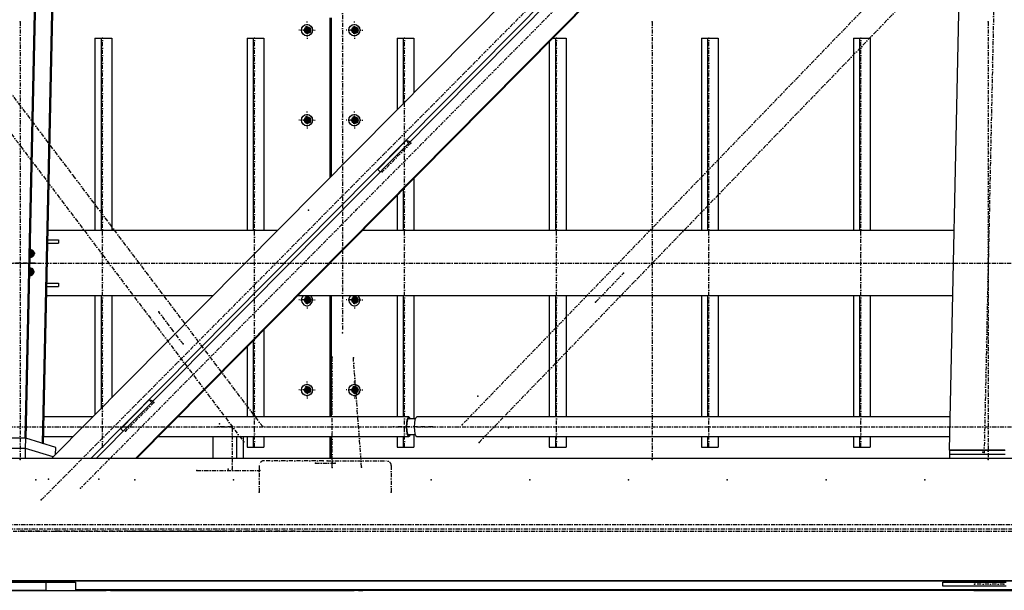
# Model space of a CAD drawing. Header units: millimetres. Extents: x 5305 to 84145, y 9066 to 76599.
# Tile 116 of 158: x 48722 to 51127, y 13103 to 14498. Entities that reach past the tile are written whole.
import ezdxf

# ---------------------------------------------------------------- set-up
doc = ezdxf.new("R2010")
doc.units = ezdxf.units.MM
doc.linetypes.add('STRICHPUNKT2', pattern=[18.5, 10, -4, 0.5, -4])
for name, color, linetype in [('01', 1, 'Continuous'), ('Kante-Höft', 7, 'Continuous'), ('Mitte-Höft', 1, 'Continuous')]:
    doc.layers.add(name, color=color, linetype=linetype)

# ---------------------------------------------------------------- blocks, each defined once
blk = doc.blocks.new('Stahlbau DS')
at = {"layer": 'Kante-Höft'}
for p, q in [((41446.4, -2257.2), (41543.4, 2281.3)), ((39188.9, -2227.3), (39284.7, 2251.4)), ((39191.4, -2228.1), (39287.1, 2250.7)), ((39231.1, -2240.4), (39326.9, 2238.3)), ((39233.6, -2241.2), (39329.3, 2237.5)), ((41479.5, -27.5), (39253.2, -2277.2)), ((41492.3, -111), (39348.7, -2277.2)), ((41492, -125.1), (39362.3, -2277.2)), ((41489.9, -223.8), (39457.9, -2277.2)), ((41489.8, -226.3), (39460.3, -2277.2)), ((39933.1, -1199.7), (39933.1, -1590.1)), ((39934.7, -1588.5), (39934.7, -1199.7)), ((39937, -1586.2), (39937, -1199.7)), ((39876.9, -1229.7), (39874.5, -1220.7)), ((39876.9, -1220.7), (39876.9, -1238.7)), ((39882.5, -1224.6), (39882.5, -1234.9)), ((39882.6, -1234.8), (39882.6, -1224.7)), ((39882.8, -1224.8), (39882.8, -1234.7)), ((39992.7, -1229.7), (39990.3, -1220.7)), ((39992.2, -1233.3), (39992.2, -1226.1)), ((39992.7, -1220.7), (39992.7, -1238.7)), ((39998.3, -1224.6), (39998.3, -1234.9)), ((39998.6, -1224.8), (39998.6, -1234.7)), ((39359.1, -1249.7), (39359.1, -1719.7)), ((39359.1, -1249.7), (39374, -1249.7)), ((39374, -1249.7), (39374, -1719.7)), ((39374, -1249.7), (39400.1, -1249.7)), ((39400.1, -1249.7), (39400.1, -1719.7)), ((39730.7, -1249.7), (39730.7, -1719.7)), ((39730.7, -1249.7), (39745.6, -1249.7)), ((39745.6, -1249.7), (39745.6, -1719.7)), ((39745.6, -1249.7), (39771.6, -1249.7)), ((39771.6, -1249.7), (39771.6, -1719.7)), ((39876.9, -1229.7), (39865.8, -1229.7)), ((39868.2, -1229.7), (39885.6, -1229.7)), ((39876.9, -1229.7), (39874.5, -1238.7)), ((39875.3, -1229.7), (39885, -1229.7)), ((39875.3, -1229.7), (39885, -1229.7)), ((39876.6, -1229.7), (39885, -1229.7)), ((39876.9, -1229.7), (39883.2, -1229.7)), ((39992.7, -1229.7), (39981.6, -1229.7)), ((39984, -1229.7), (40001.4, -1229.7)), ((39992.7, -1229.7), (39990.3, -1238.7)), ((39991.1, -1229.7), (40000.8, -1229.7)), ((39991.1, -1229.7), (40000.8, -1229.7)), ((39992.4, -1229.7), (40000.8, -1229.7)), ((39992.7, -1229.7), (39999, -1229.7)), ((40097.4, -1249.7), (40097.4, -1424.1)), ((40097.4, -1249.7), (40112.3, -1249.7)), ((40112.3, -1249.7), (40112.3, -1409)), ((40112.3, -1249.7), (40138.3, -1249.7)), ((40138.3, -1249.7), (40138.3, -1382.7)), ((40477, -1249.7), (40483.8, -1249.7)), ((40483.8, -1249.7), (40483.8, -1719.7)), ((40483.8, -1249.7), (40509.8, -1249.7)), ((40509.8, -1249.7), (40509.8, -1719.7)), ((40840.4, -1249.7), (40840.4, -1719.7)), ((40840.4, -1249.7), (40855.3, -1249.7)), ((40855.3, -1249.7), (40855.3, -1719.7)), ((40855.3, -1249.7), (40881.4, -1249.7)), ((40881.4, -1249.7), (40881.4, -1719.7)), ((41212, -1249.7), (41212, -1719.7)), ((41212, -1249.7), (41226.9, -1249.7)), ((41226.9, -1249.7), (41226.9, -1719.7)), ((41226.9, -1249.7), (41252.9, -1249.7)), ((41252.9, -1249.7), (41252.9, -1719.7)), ((40468.9, -1257.9), (40468.9, -1719.7)), ((39876.9, -1449.7), (39874.5, -1440.7)), ((39876.9, -1440.7), (39876.9, -1458.7)), ((39992.7, -1449.7), (39990.3, -1440.7)), ((39992.7, -1440.7), (39992.7, -1458.7)), ((39876.9, -1449.7), (39865.8, -1449.7)), ((39868.2, -1449.7), (39885.6, -1449.7)), ((39876.9, -1449.7), (39874.5, -1458.7)), ((39875.3, -1449.7), (39885, -1449.7)), ((39875.3, -1449.7), (39885, -1449.7)), ((39876.6, -1449.7), (39885, -1449.7)), ((39876.9, -1449.7), (39883.2, -1449.7)), ((39882.5, -1444.6), (39882.5, -1454.9)), ((39882.6, -1454.8), (39882.6, -1444.7)), ((39882.8, -1444.8), (39882.8, -1454.7)), ((39992.7, -1449.7), (39981.6, -1449.7)), ((39984, -1449.7), (40001.4, -1449.7)), ((39992.7, -1449.7), (39990.3, -1458.7)), ((39991.1, -1449.7), (40000.8, -1449.7)), ((39991.1, -1449.7), (40000.8, -1449.7)), ((39992.2, -1453.3), (39992.2, -1446.1)), ((39992.4, -1449.7), (40000.8, -1449.7)), ((39992.7, -1449.7), (39999, -1449.7)), ((39998.3, -1444.6), (39998.3, -1454.9)), ((39998.6, -1444.8), (39998.6, -1454.7)), ((40049.9, -1570.4), (40119.6, -1499.9)), ((40128.7, -1502.7), (40119.6, -1499.9)), ((40119.6, -1499.9), (40125.4, -1506)), ((40049.9, -1570.4), (40055.7, -1576.5)), ((40138.3, -1592), (40138.3, -1719.7)), ((40097.4, -1633.4), (40097.4, -1719.7)), ((40112.3, -1618.3), (40112.3, -1719.7)), ((39804.8, -1719.7), (39244.8, -1719.7)), ((39804.8, -1719.7), (39244.8, -1719.7)), ((41457.9, -1719.7), (40011.9, -1719.7)), ((41457.9, -1719.7), (40011.9, -1719.7)), ((39244.1, -1750.7), (39270.3, -1750.7)), ((39244.3, -1742.7), (39270.3, -1742.7)), ((39270.3, -1742.7), (39270.3, -1750.7)), ((39200.9, -1787.7), (39201.4, -1763.7)), ((39210.9, -1777.8), (39201, -1777.8)), ((39212.5, -1775.6), (39201.1, -1775.6)), ((39208.1, -1777.8), (39201.1, -1775.7)), ((39212.7, -1775.7), (39201.1, -1775.7)), ((39201.9, -1768.7), (39201.7, -1768.6)), ((39201.9, -1768.7), (39207.5, -1768.7)), ((39207.7, -1783.1), (39208, -1769.1)), ((39199.9, -1832.5), (39200.4, -1808.6)), ((39207.1, -1822.7), (39200.1, -1820.5)), ((39211.8, -1820.5), (39200.1, -1820.5)), ((39211.5, -1820.5), (39200.1, -1820.5)), ((39210, -1822.6), (39200.1, -1822.6)), ((39201, -1813.6), (39200.7, -1813.5)), ((39201, -1813.6), (39206.6, -1813.6)), ((39206.7, -1828), (39207, -1813.9)), ((39242, -1848.7), (39270.3, -1848.7)), ((39270.3, -1848.7), (39270.3, -1856.7)), ((39241.8, -1856.7), (39270.3, -1856.7)), ((39646.5, -1879.7), (39241.3, -1879.7)), ((39646.5, -1879.7), (39241.3, -1879.7)), ((39359.1, -1879.7), (39359.1, -2170.1)), ((39374, -1879.7), (39374, -2155)), ((39400.1, -1879.7), (39400.1, -2128.7)), ((41454.5, -1879.7), (39853.6, -1879.7)), ((41454.5, -1879.7), (39853.6, -1879.7)), ((39876.9, -1889.7), (39865.8, -1889.7)), ((39868.2, -1889.7), (39885.6, -1889.7)), ((39876.9, -1889.7), (39874.5, -1880.7)), ((39876.9, -1889.7), (39874.5, -1898.7)), ((39875.3, -1889.7), (39885, -1889.7)), ((39875.3, -1889.7), (39885, -1889.7)), ((39876.6, -1889.7), (39885, -1889.7)), ((39876.9, -1880.7), (39876.9, -1898.7)), ((39876.9, -1889.7), (39883.2, -1889.7)), ((39882.5, -1884.6), (39882.5, -1894.9)), ((39882.6, -1894.8), (39882.6, -1884.7)), ((39882.8, -1884.8), (39882.8, -1894.7)), ((39933.1, -1879.7), (39933.1, -2175.6)), ((39934.7, -2175.6), (39934.7, -1879.7)), ((39937, -2175.6), (39937, -1879.7)), ((39992.7, -1889.7), (39981.6, -1889.7)), ((39984, -1889.7), (40001.4, -1889.7)), ((39992.7, -1889.7), (39990.3, -1880.7)), ((39992.7, -1889.7), (39990.3, -1898.7)), ((39991.1, -1889.7), (40000.8, -1889.7)), ((39991.1, -1889.7), (40000.8, -1889.7)), ((39992.2, -1893.3), (39992.2, -1886.1)), ((39992.4, -1889.7), (40000.8, -1889.7)), ((39992.7, -1880.7), (39992.7, -1898.7)), ((39992.7, -1889.7), (39999, -1889.7)), ((39998.3, -1884.6), (39998.3, -1894.9)), ((39998.6, -1884.8), (39998.6, -1894.7)), ((40097.4, -1879.7), (40097.4, -2175.6)), ((40112.3, -1879.7), (40112.3, -2175.6)), ((40138.3, -1879.7), (40138.3, -2180.7)), ((40468.9, -1879.7), (40468.9, -2175.6)), ((40483.8, -1879.7), (40483.8, -2175.6)), ((40509.8, -1879.7), (40509.8, -2175.6)), ((40840.4, -1879.7), (40840.4, -2175.6)), ((40855.3, -1879.7), (40855.3, -2175.6)), ((40881.4, -1879.7), (40881.4, -2175.6)), ((41212, -1879.7), (41212, -2175.6)), ((41226.9, -1879.7), (41226.9, -2175.6)), ((41252.9, -1879.7), (41252.9, -2175.6)), ((39771.6, -1962.6), (39771.6, -2175.6)), ((39937, -1969.7), (39934.7, -1969.7)), ((39937, -1969.7), (39934.7, -1969.7)), ((39937, -1969.7), (39934.7, -1969.7)), ((39935.9, -1969.7), (39934.7, -1969.7)), ((39745.6, -1988.9), (39745.6, -2175.6)), ((39730.7, -2003.9), (39730.7, -2175.6)), ((39934.7, -1999.7), (39937, -1999.7)), ((39935.9, -1999.7), (39934.7, -1999.7)), ((39937, -1999.7), (39934.7, -1999.7)), ((39934.7, -1999.7), (39935.9, -1999.7)), ((39934.7, -2029.7), (39937, -2029.7)), ((39934.7, -2029.7), (39935.9, -2029.7)), ((39934.7, -2029.7), (39937, -2029.7)), ((39937, -2029.7), (39934.7, -2029.7)), ((39876.9, -2109.7), (39865.8, -2109.7)), ((39868.2, -2109.7), (39885.6, -2109.7)), ((39876.9, -2109.7), (39874.5, -2100.7)), ((39876.9, -2109.7), (39874.5, -2118.7)), ((39875.6, -2109.7), (39885, -2109.7)), ((39875.6, -2109.7), (39885, -2109.7)), ((39876.6, -2109.7), (39885, -2109.7)), ((39876.9, -2100.7), (39876.9, -2118.7)), ((39876.9, -2109.7), (39883.2, -2109.7)), ((39882.8, -2104.8), (39882.8, -2114.7)), ((39883, -2105), (39883, -2114.4)), ((39992.7, -2109.7), (39981.6, -2109.7)), ((39984, -2109.7), (40001.4, -2109.7)), ((39992.7, -2109.7), (39990.3, -2100.7)), ((39992.7, -2109.7), (39990.3, -2118.7)), ((39991.4, -2109.7), (40000.8, -2109.7)), ((39991.4, -2109.7), (40000.8, -2109.7)), ((39992.4, -2109.7), (40000.8, -2109.7)), ((39992.7, -2100.7), (39992.7, -2118.7)), ((39992.7, -2109.7), (39999, -2109.7)), ((39998.6, -2104.8), (39998.6, -2114.7)), ((39998.8, -2105), (39998.8, -2114.4)), ((39999.1, -2105.3), (39999.7, -2113.4)), ((39422.2, -2204.7), (39491.9, -2134.2)), ((39501, -2137), (39491.9, -2134.2)), ((39491.9, -2134.2), (39497.7, -2140.3)), ((39353.7, -2175.6), (39235, -2175.6)), ((40125.8, -2175.6), (39560.8, -2175.6)), ((40141.2, -2180.7), (40123.5, -2180.7)), ((41448.2, -2175.6), (40145.1, -2175.6)), ((39422.2, -2204.7), (39428, -2210.8)), ((39188.9, -2227.3), (39015.2, -2227.3)), ((39190.2, -2227.7), (39016.5, -2227.7)), ((39191.4, -2228.1), (39188.9, -2227.3)), ((39189.7, -2252.6), (39190.2, -2227.7)), ((39263.4, -2250.5), (39190.2, -2227.7)), ((39234, -2223.9), (39305.9, -2223.9)), ((39513, -2223.9), (40125.8, -2223.9)), ((39648.1, -2277.2), (39648.1, -2223.9)), ((39706, -2277.2), (39706, -2223.9)), ((39721.7, -2277.2), (39721.7, -2223.9)), ((39730.7, -2223.9), (39730.7, -2249.7)), ((39745.6, -2223.9), (39745.6, -2249.7)), ((39771.6, -2223.9), (39771.6, -2249.7)), ((39933.1, -2223.9), (39933.1, -2277.2)), ((39934.7, -2277.2), (39934.7, -2223.9)), ((39937, -2277.2), (39937, -2223.9)), ((40097.4, -2223.9), (40097.4, -2249.7)), ((40112.3, -2223.9), (40112.3, -2249.7)), ((40123.5, -2218.7), (40141.2, -2218.7)), ((40138.3, -2218.7), (40138.3, -2249.7)), ((40145.1, -2223.9), (41447.1, -2223.9)), ((40468.9, -2223.9), (40468.9, -2249.7)), ((40483.8, -2223.9), (40483.8, -2249.7)), ((40509.8, -2223.9), (40509.8, -2249.7)), ((40840.4, -2223.9), (40840.4, -2249.7)), ((40855.3, -2223.9), (40855.3, -2249.7)), ((40881.4, -2223.9), (40881.4, -2249.7)), ((41212, -2223.9), (41212, -2249.7)), ((41226.9, -2223.9), (41226.9, -2249.7)), ((41252.9, -2223.9), (41252.9, -2249.7)), ((39189.7, -2252.6), (39016, -2252.6)), ((39189.7, -2252.6), (39016, -2252.6)), ((39189.2, -2277.2), (39189.7, -2252.6)), ((39256.8, -2273.5), (39189.7, -2252.6)), ((39256.8, -2273.5), (39189.7, -2252.6)), ((39233.6, -2241.2), (39231.1, -2240.4)), ((39263, -2267.2), (39263.4, -2250.5)), ((39730.7, -2249.7), (39745.6, -2249.7)), ((39745.6, -2249.7), (39771.6, -2249.7)), ((40097.4, -2249.7), (40112.3, -2249.7)), ((40112.3, -2249.7), (40138.3, -2249.7)), ((40468.9, -2249.7), (40483.8, -2249.7)), ((40483.8, -2249.7), (40509.8, -2249.7)), ((40840.4, -2249.7), (40855.3, -2249.7)), ((40855.3, -2249.7), (40881.4, -2249.7)), ((41212, -2249.7), (41226.9, -2249.7)), ((41226.9, -2249.7), (41252.9, -2249.7)), ((41446.4, -2257.2), (41447.7, -2257.6)), ((41581.5, -2257.2), (41446.4, -2257.2)), ((41447.5, -2267.6), (41447.7, -2257.6)), ((41582.8, -2257.6), (41447.7, -2257.6)), ((45696.9, -2277.2), (34797, -2277.2)), ((41447.3, -2277.2), (41447.5, -2267.6)), ((41582.6, -2267.6), (41447.5, -2267.6)), ((41582.6, -2267.6), (41447.5, -2267.6)), ((45690.5, -2576.2), (34790.6, -2576.2)), ((45694.2, -2577.3), (34794.3, -2577.3)), ((38949.9, -2579.7), (39239.4, -2579.7)), ((39239.4, -2579.7), (39311.5, -2579.7)), ((39239.4, -2579.7), (39239.4, -2599.7)), ((39311.5, -2579.7), (39311.5, -2599.7)), ((41430.2, -2579.7), (41584.6, -2579.7)), ((41430.2, -2589.7), (41430.2, -2579.7)), ((41584.6, -2589.7), (41430.2, -2589.7)), ((41513.3, -2578.7), (41513, -2577.3)), ((41522.9, -2578.7), (41513.3, -2578.7)), ((41522.6, -2577.3), (41522.9, -2578.7)), ((41577.2, -2578.7), (41522.9, -2578.7)), ((41577.2, -2578.7), (41577.6, -2577.3)), ((39239.4, -2599.7), (38949.9, -2599.7)), ((39025.6, -2599.7), (39239.4, -2599.7)), ((39097.1, -2599.7), (39239.4, -2599.7)), ((39239.4, -2599.7), (39107.5, -2599.7)), ((39118, -2599.7), (39239.4, -2599.7)), ((39239.4, -2599.7), (39311.5, -2599.7)), ((43774.9, -2598.6), (39311.5, -2598.6)), ((39311.5, -2599.7), (39315.1, -2599.7)), ((39315.1, -2599.7), (39311.5, -2599.7)), ((43774.9, -2599.7), (39311.5, -2599.7)), ((39311.5, -2599.7), (39315.1, -2599.7)), ((39311.5, -2599.7), (39315.1, -2599.7)), ((39315.1, -2599.7), (39315.1, -2599.7)), ((39315.1, -2599.7), (39386.6, -2599.7)), ((39397.1, -2599.7), (39386.6, -2599.7)), ((39397.1, -2599.7), (39407.5, -2599.7)), ((39407.5, -2599.7), (39407.5, -2599.7)), ((39407.5, -2599.7), (39992.2, -2599.7)), ((39702.7, -2599.7), (39992.2, -2599.7)), ((39992.2, -2599.7), (39713.2, -2599.7)), ((39723.7, -2599.7), (39992.2, -2599.7)), ((40002.7, -2599.7), (39992.2, -2599.7)), ((40002.7, -2599.7), (40013.2, -2599.7)), ((40081.4, -2599.7), (40013.2, -2599.7)), ((41505.7, -2599.7), (40081.4, -2599.7)), ((41505.7, -2599.7), (40081.4, -2599.7)), ((40081.4, -2599.7), (40081.4, -2599.7)), ((41505.7, -2599.7), (41660.1, -2599.7))]:
    blk.add_line(p, q, dxfattribs=at)
for centre, major_axis in [((39877.1, -1229.7), (0, -14)), ((39878.7, -1229.7), (0, -8)), ((39992.9, -1229.7), (0, -14)), ((39994.5, -1229.7), (0, -8)), ((39877.1, -1449.7), (0, -14)), ((39878.7, -1449.7), (0, -8)), ((39992.9, -1449.7), (0, -14)), ((39994.5, -1449.7), (0, -8)), ((39878.7, -1889.7), (0, -8)), ((39994.5, -1889.7), (0, -8)), ((39877.1, -2109.7), (0, -14)), ((39878.7, -2109.7), (0, -8)), ((39992.9, -2109.7), (0, -14)), ((39994.5, -2109.7), (0, -8))]:
    blk.add_ellipse(centre, major_axis=major_axis, ratio=0.965016, dxfattribs=at)
for centre, major_axis, ratio, start_param, end_param in [((39878.7, -1229.7), (0, -6.5), 0.965016, 3.141593, 6.283185), ((39881.6, -1229.7), (0, -6.5), 0.965016, 3.373562, 6.051216), ((39878.7, -1229.7), (0, -6.5), 0.965016, 0, 3.141593), ((39994.5, -1229.7), (0, -6.5), 0.965016, 3.141593, 6.283185), ((39997.4, -1229.7), (0, -6.5), 0.965016, 3.373562, 6.051216), ((39994.5, -1229.7), (0, -6.5), 0.965016, 0, 3.141593), ((39878.7, -1449.7), (0, -6.5), 0.965016, 3.141593, 6.283185), ((39881.6, -1449.7), (0, -6.5), 0.965016, 3.373562, 6.051216), ((39878.7, -1449.7), (0, -6.5), 0.965016, 0, 3.141593), ((39994.5, -1449.7), (0, -6.5), 0.965016, 3.141593, 6.283185), ((39997.4, -1449.7), (0, -6.5), 0.965016, 3.373562, 6.051216), ((39994.5, -1449.7), (0, -6.5), 0.965016, 0, 3.141593), ((39202.4, -1776.1), (-2.67, -8.59), 0.961825, 0.130555, 3.141593), ((39204.9, -1776.9), (-2.67, -8.59), 0.961825, 3.29233, 3.895777), ((39202.4, -1776.1), (-2.67, -8.59), 0.961825, 3.141593, 3.592296), ((39201.8, -1777.7), (-2.67, -8.59), 0.961825, 3.432222, 3.487723), ((39204.9, -1776.9), (-2.67, -8.59), 0.961825, 6.110259, 6.132448), ((39201.5, -1820.9), (-2.67, -8.59), 0.961825, 0.130555, 3.141593), ((39201.5, -1820.9), (-2.67, -8.59), 0.961825, 3.141593, 3.592296), ((39204, -1821.7), (-2.67, -8.59), 0.961825, 3.29233, 3.895777), ((39200.8, -1822.5), (-2.67, -8.59), 0.961825, 3.432222, 3.487723), ((39204, -1821.7), (-2.67, -8.59), 0.961825, 6.110259, 6.132448), ((39877.1, -1889.7), (0, -14), 0.965016, 3.916786, 8.649585), ((39878.7, -1889.7), (0, -6.5), 0.965016, 3.141593, 6.283185), ((39881.6, -1889.7), (0, -6.5), 0.965016, 3.373562, 6.051216), ((39878.7, -1889.7), (0, -6.5), 0.965016, 0, 3.141593), ((39992.9, -1889.7), (0, -14), 0.965016, 3.916786, 8.649585), ((39994.5, -1889.7), (0, -6.5), 0.965016, 3.141593, 6.283185), ((39997.4, -1889.7), (0, -6.5), 0.965016, 3.373562, 6.051216), ((39994.5, -1889.7), (0, -6.5), 0.965016, 0, 3.141593), ((39878.7, -2109.7), (0, -6.5), 0.965016, 3.141593, 6.283185), ((39881.9, -2109.7), (0, -6.5), 0.965016, 3.395094, 6.029684), ((39878.7, -2109.7), (0, -6.5), 0.965016, 0, 3.141593), ((39994.5, -2109.7), (0, -6.5), 0.965016, 3.141593, 6.283185), ((39997.7, -2109.7), (0, -6.5), 0.965016, 3.395094, 6.029684), ((39994.5, -2109.7), (0, -6.5), 0.965016, 0, 3.141593), ((40125.8, -2199.7), (0, -24.1), 0.262189, 3.141593, 6.283185), ((40125.8, -2199.7), (0, -20.9), 0.262189, 3.141593, 6.283185), ((40125.8, -2199.7), (0, -24.1), 0.262189, 2.476322, 3.141593), ((40125.8, -2199.7), (0, -20.9), 0.262189, 2.711893, 3.141593), ((40145.1, -2199.7), (0, -24.1), 0.262189, 3.141593, 6.283185), ((40125.8, -2199.7), (0, -24.1), 0.262189, 0, 0.665271), ((40125.8, -2199.7), (0, -20.9), 0.262189, 0, 0.4297)]:
    blk.add_ellipse(centre, major_axis=major_axis, ratio=ratio, start_param=start_param, end_param=end_param, dxfattribs=at)
for p in [(39176.4, -1209.7), (40720.4, -1209.7), (41540.7, -1209.7), (39377.2, -1249.7), (39748.7, -1249.7), (39880.8, -1229.7), (39996.6, -1229.7), (40115.4, -1249.7), (40486.9, -1249.7), (40858.5, -1249.7), (41230, -1249.7), (39880.8, -1449.7), (39996.6, -1449.7), (40130.8, -1505.8), (40061, -1576.3), (39880.8, -1669.7), (39996.6, -1669.7), (39212.4, -1799.7), (40650.3, -1824.1), (39880.8, -1889.7), (39996.6, -1889.7), (40582, -1894.8), (39514.9, -1918.5), (39964.1, -1969.7), (39964.1, -1969.7), (39574.3, -1997.3), (39938.2, -2029.7), (39990.3, -2031.4), (39877.1, -2109.7), (39880.8, -2109.7), (39992.9, -2109.7), (39996.6, -2109.7), (39503.1, -2140.1), (39747.4, -2125), (40294.6, -2124.6), (39433.3, -2210.6), (39659.2, -2199.7), (39663.7, -2192.7), (39693.8, -2199.7), (39694.1, -2202.7), (39768.9, -2199.3), (40087.2, -2199.7), (40125.8, -2199.7), (40145.1, -2199.7), (40183.7, -2199.7), (40255.9, -2195), (40369.7, -2202.4), (39722.7, -2236.7), (39377.2, -2249.7), (39748.7, -2249.7), (40115.4, -2249.7), (40297.4, -2238), (40486.9, -2249.7), (40858.5, -2249.7), (41230, -2249.7), (39176.4, -2279.7), (39916.8, -2282.7), (39926.5, -2282.7), (40720.4, -2279.7), (41528.3, -2261.7), (41531.3, -2262.6), (41540.7, -2279.7), (39607.7, -2306.7), (39684.9, -2303.7), (39694.1, -2303.7), (39762.1, -2306.7), (39897.5, -2288.7), (39938.2, -2299.7), (39945.8, -2288.7), (40010.5, -2298.1), (39214.9, -2329.7), (39246, -2328.1), (39368.9, -2328.1), (39456.2, -2329.7), (39697.5, -2329.7), (40180, -2329.7), (40421.2, -2329.7), (40662.5, -2329.7), (40903.7, -2329.7), (41145, -2329.7), (41386.2, -2329.7), (39323.8, -2350.1), (39228, -2378.7), (39760.5, -2359.7), (40082.8, -2359.7), (39241.8, -2454.7), (39262.8, -2454.7), (39262.8, -2454.7), (39444.2, -2455.2), (39466.9, -2455.2), (39525.6, -2455.2), (39584.6, -2455.2), (39643.3, -2455.2), (39666, -2455.2), (39847.5, -2454.7), (39847.5, -2454.7), (39868.4, -2454.7), (39936.6, -2454.7), (41507.4, -2584.7), (41579.5, -2584.7)]:
    blk.add_point(p, dxfattribs=at)
at = {"layer": 'Mitte-Höft', "linetype": 'STRICHPUNKT2'}
for p, q in [((43996.6, 2371.8), (39323.8, -2350.1)), ((39228, -2378.7), (43900.9, 2343.2)), ((41628.4, 2275.9), (41531.3, -2262.6)), ((39964.1, 1970.3), (39964.1, -1969.7)), ((42323.5, -52.5), (40255.9, -2195)), ((39768.9, -2199.3), (38176.7, -87.4)), ((40297.4, -2238), (42365, -95.5)), ((38130.4, -124.8), (39722.7, -2236.7)), ((39176.4, -1209.7), (39176.4, -2279.7)), ((39877.1, -1229.7), (39877.1, -1208.7)), ((39878.7, -1229.7), (39878.7, -1221.7)), ((39878.7, -1229.7), (39878.7, -1221.7)), ((39881.6, -1229.7), (39881.6, -1224)), ((39992.9, -1229.7), (39992.9, -1208.7)), ((39994.5, -1229.7), (39994.5, -1221.7)), ((39994.5, -1229.7), (39994.5, -1221.7)), ((39997.4, -1229.7), (39997.4, -1224)), ((40720.4, -1209.7), (40720.4, -2279.7)), ((41540.7, -1209.7), (41540.7, -2279.7)), ((39377.2, -2249.7), (39377.2, -1249.7)), ((39748.7, -2249.7), (39748.7, -1249.7)), ((39877.1, -1229.7), (39856.9, -1229.7)), ((39878.7, -1229.7), (39871, -1229.7)), ((39878.7, -1229.7), (39871, -1229.7)), ((39881.6, -1229.7), (39875.3, -1229.7)), ((39875.3, -1229.7), (39880.5, -1229.7)), ((39877.1, -1229.7), (39897.4, -1229.7)), ((39877.1, -1229.7), (39877.1, -1250.7)), ((39877.9, -1229.7), (39882.4, -1229.7)), ((39878.7, -1229.7), (39886.4, -1229.7)), ((39878.7, -1229.7), (39878.7, -1237.7)), ((39878.7, -1229.7), (39886.4, -1229.7)), ((39878.7, -1229.7), (39878.7, -1237.7)), ((39881.6, -1229.7), (39885, -1229.7)), ((39881.6, -1229.7), (39881.6, -1235.5)), ((39992.9, -1229.7), (39972.7, -1229.7)), ((39994.5, -1229.7), (39986.8, -1229.7)), ((39994.5, -1229.7), (39986.8, -1229.7)), ((39997.4, -1229.7), (39991.1, -1229.7)), ((39991.1, -1229.7), (39996.3, -1229.7)), ((39992.9, -1229.7), (40013.2, -1229.7)), ((39992.9, -1229.7), (39992.9, -1250.7)), ((39993.7, -1229.7), (39998.3, -1229.7)), ((39994.5, -1229.7), (40002.2, -1229.7)), ((39994.5, -1229.7), (39994.5, -1237.7)), ((39994.5, -1229.7), (40002.2, -1229.7)), ((39994.5, -1229.7), (39994.5, -1237.7)), ((39997.4, -1229.7), (40000.8, -1229.7)), ((39997.4, -1229.7), (39997.4, -1235.5)), ((40115.4, -2249.7), (40115.4, -1249.7)), ((40486.9, -2249.7), (40486.9, -1249.7)), ((40858.5, -2249.7), (40858.5, -1249.7)), ((41230, -2249.7), (41230, -1249.7)), ((39877.1, -1449.7), (39877.1, -1428.7)), ((39878.7, -1449.7), (39878.7, -1441.7)), ((39878.7, -1449.7), (39878.7, -1441.7)), ((39992.9, -1449.7), (39992.9, -1428.7)), ((39994.5, -1449.7), (39994.5, -1441.7)), ((39994.5, -1449.7), (39994.5, -1441.7)), ((39877.1, -1449.7), (39856.9, -1449.7)), ((39878.7, -1449.7), (39871, -1449.7)), ((39878.7, -1449.7), (39871, -1449.7)), ((39881.6, -1449.7), (39875.3, -1449.7)), ((39875.3, -1449.7), (39880.5, -1449.7)), ((39877.1, -1449.7), (39897.4, -1449.7)), ((39877.1, -1449.7), (39877.1, -1470.7)), ((39877.9, -1449.7), (39882.4, -1449.7)), ((39878.7, -1449.7), (39886.4, -1449.7)), ((39878.7, -1449.7), (39878.7, -1457.7)), ((39878.7, -1449.7), (39886.4, -1449.7)), ((39878.7, -1449.7), (39878.7, -1457.7)), ((39881.6, -1449.7), (39881.6, -1444)), ((39881.6, -1449.7), (39885, -1449.7)), ((39881.6, -1449.7), (39881.6, -1455.5)), ((39992.9, -1449.7), (39972.7, -1449.7)), ((39994.5, -1449.7), (39986.8, -1449.7)), ((39994.5, -1449.7), (39986.8, -1449.7)), ((39997.4, -1449.7), (39991.1, -1449.7)), ((39991.1, -1449.7), (39996.3, -1449.7)), ((39992.9, -1449.7), (40013.2, -1449.7)), ((39992.9, -1449.7), (39992.9, -1470.7)), ((39993.7, -1449.7), (39998.3, -1449.7)), ((39994.5, -1449.7), (40002.2, -1449.7)), ((39994.5, -1449.7), (39994.5, -1457.7)), ((39994.5, -1449.7), (40002.2, -1449.7)), ((39994.5, -1449.7), (39994.5, -1457.7)), ((39997.4, -1449.7), (39997.4, -1444)), ((39997.4, -1449.7), (40000.8, -1449.7)), ((39997.4, -1449.7), (39997.4, -1455.5)), ((40130.8, -1505.8), (40061, -1576.3)), ((39211.1, -1776.9), (39201, -1776.9)), ((39204.9, -1776.9), (39201, -1776.9)), ((39202.9, -1778), (39201, -1777.5)), ((39211, -1777.7), (39201, -1777.7)), ((39202.4, -1776.1), (39201.1, -1776.1)), ((39206.1, -1777.2), (39201.3, -1775.7)), ((39201.6, -1785), (39201.9, -1768.7)), ((39202.4, -1776.1), (39202.2, -1789.6)), ((39202.4, -1776.1), (39202.7, -1762.6)), ((39202.4, -1776.1), (39215.5, -1776.1)), ((39204.9, -1776.9), (39204.8, -1784.7)), ((39204.9, -1776.9), (39205.1, -1767.9)), ((39204.9, -1776.9), (39211.1, -1776.9)), ((39211.1, -1777), (39209.5, -1776.5)), ((39210.7, -1778.8), (39210.8, -1773.4)), ((34889.8, -1799.7), (45866.9, -1799.7)), ((39212.4, -1799.7), (39157.6, -1799.7)), ((39201.5, -1820.9), (39200.1, -1820.9)), ((39210.1, -1821.7), (39200.1, -1821.7)), ((39204, -1821.7), (39200.1, -1821.7)), ((39202, -1822.9), (39200.1, -1822.3)), ((39210, -1822.5), (39200.1, -1822.5)), ((39205.1, -1822.1), (39200.3, -1820.6)), ((39200.6, -1829.9), (39201, -1813.6)), ((39201.5, -1820.9), (39201.2, -1834.4)), ((39201.5, -1820.9), (39201.8, -1807.5)), ((39201.5, -1820.9), (39214.5, -1820.9)), ((39204, -1821.7), (39203.8, -1829.5)), ((39204, -1821.7), (39204.2, -1812.8)), ((39204, -1821.7), (39210.1, -1821.7)), ((39210.1, -1821.8), (39208.6, -1821.4)), ((39209.7, -1823.6), (39209.8, -1818.3)), ((40582, -1894.8), (40650.3, -1824.1)), ((39877.1, -1889.7), (39856.9, -1889.7)), ((39878.7, -1889.7), (39871, -1889.7)), ((39878.7, -1889.7), (39871, -1889.7)), ((39881.6, -1889.7), (39875.3, -1889.7)), ((39875.3, -1889.7), (39880.5, -1889.7)), ((39877.1, -1889.7), (39877.1, -1879.7)), ((39877.1, -1889.7), (39897.4, -1889.7)), ((39877.1, -1889.7), (39877.1, -1910.7)), ((39877.9, -1889.7), (39882.4, -1889.7)), ((39878.7, -1889.7), (39878.7, -1881.7)), ((39878.7, -1889.7), (39878.7, -1881.7)), ((39878.7, -1889.7), (39886.4, -1889.7)), ((39878.7, -1889.7), (39878.7, -1897.7)), ((39878.7, -1889.7), (39886.4, -1889.7)), ((39878.7, -1889.7), (39878.7, -1897.7)), ((39881.6, -1889.7), (39881.6, -1884)), ((39881.6, -1889.7), (39885, -1889.7)), ((39881.6, -1889.7), (39881.6, -1895.5)), ((39992.9, -1889.7), (39972.7, -1889.7)), ((39994.5, -1889.7), (39986.8, -1889.7)), ((39994.5, -1889.7), (39986.8, -1889.7)), ((39997.4, -1889.7), (39991.1, -1889.7)), ((39991.1, -1889.7), (39996.3, -1889.7)), ((39992.9, -1889.7), (39992.9, -1879.7)), ((39992.9, -1889.7), (40013.2, -1889.7)), ((39992.9, -1889.7), (39992.9, -1910.7)), ((39993.7, -1889.7), (39998.3, -1889.7)), ((39994.5, -1889.7), (39994.5, -1881.7)), ((39994.5, -1889.7), (39994.5, -1881.7)), ((39994.5, -1889.7), (40002.2, -1889.7)), ((39994.5, -1889.7), (39994.5, -1897.7)), ((39994.5, -1889.7), (40002.2, -1889.7)), ((39994.5, -1889.7), (39994.5, -1897.7)), ((39997.4, -1889.7), (39997.4, -1884)), ((39997.4, -1889.7), (40000.8, -1889.7)), ((39997.4, -1889.7), (39997.4, -1895.5)), ((39574.3, -1997.3), (39514.9, -1918.5)), ((39938.2, -2299.7), (39938.2, -2029.7)), ((40010.5, -2298.1), (39990.3, -2031.4)), ((39877.1, -2109.7), (39877.1, -2088.7)), ((39992.9, -2109.7), (39992.9, -2088.7)), ((39877.1, -2109.7), (39856.9, -2109.7)), ((39878.7, -2109.7), (39871, -2109.7)), ((39878.7, -2109.7), (39871, -2109.7)), ((39875.3, -2109.7), (39880.5, -2109.7)), ((39881.9, -2109.7), (39875.6, -2109.7)), ((39877.1, -2109.7), (39897.4, -2109.7)), ((39877.1, -2109.7), (39877.1, -2130.7)), ((39877.9, -2109.7), (39882.7, -2109.7)), ((39878.7, -2109.7), (39878.7, -2101.7)), ((39878.7, -2109.7), (39878.7, -2101.7)), ((39878.7, -2109.7), (39886.4, -2109.7)), ((39878.7, -2109.7), (39878.7, -2117.7)), ((39878.7, -2109.7), (39886.4, -2109.7)), ((39878.7, -2109.7), (39878.7, -2117.7)), ((39881.9, -2109.7), (39881.9, -2104.1)), ((39881.9, -2109.7), (39885, -2109.7)), ((39881.9, -2109.7), (39881.9, -2115.4)), ((39992.9, -2109.7), (39972.7, -2109.7)), ((39994.5, -2109.7), (39986.8, -2109.7)), ((39994.5, -2109.7), (39986.8, -2109.7)), ((39991.1, -2109.7), (39996.3, -2109.7)), ((39997.7, -2109.7), (39991.4, -2109.7)), ((39992.9, -2109.7), (40013.2, -2109.7)), ((39992.9, -2109.7), (39992.9, -2130.7)), ((39993.7, -2109.7), (39998.5, -2109.7)), ((39994.5, -2109.7), (39994.5, -2101.7)), ((39994.5, -2109.7), (39994.5, -2101.7)), ((39994.5, -2109.7), (40002.2, -2109.7)), ((39994.5, -2109.7), (39994.5, -2117.7)), ((39994.5, -2109.7), (40002.2, -2109.7)), ((39994.5, -2109.7), (39994.5, -2117.7)), ((39997.7, -2109.7), (39997.7, -2104.1)), ((39997.7, -2109.7), (40000.8, -2109.7)), ((39997.7, -2109.7), (39997.7, -2115.4)), ((39503.1, -2140.1), (39433.3, -2210.6)), ((35320, -2199.7), (40125.8, -2199.7)), ((39693.8, -2199.7), (39659.2, -2199.7)), ((39694.1, -2202.7), (39694.1, -2303.7)), ((40183.7, -2199.7), (40087.2, -2199.7)), ((40145.1, -2199.7), (44950.9, -2199.7)), ((39916.8, -2282.7), (39772.1, -2282.7)), ((39926.5, -2282.7), (40071.2, -2282.7)), ((39607.7, -2306.7), (39762.1, -2306.7)), ((39760.5, -2294.7), (39760.5, -2359.7)), ((39897.5, -2288.7), (39945.8, -2288.7)), ((40082.8, -2294.7), (40082.8, -2359.7)), ((34831.7, -2438.4), (45731.6, -2438.4)), ((35670.7, -2449.7), (46570.5, -2449.7)), ((37031.6, -2455.2), (39666, -2455.2)), ((39241.8, -2454.7), (39170.4, -2454.7)), ((39847.5, -2454.7), (39262.8, -2454.7)), ((39444.2, -2455.2), (42078.5, -2455.2)), ((39868.4, -2454.7), (39936.6, -2454.7)), ((41579.5, -2584.7), (41507.4, -2584.7))]:
    blk.add_line(p, q, dxfattribs=at)
for centre, start_param, end_param in [((39772.1, -2294.7), 3.141593, 4.712389), ((40071.2, -2294.7), 1.570796, 3.141593)]:
    blk.add_ellipse(centre, major_axis=(0, -12), ratio=0.965016, start_param=start_param, end_param=end_param, dxfattribs=at)

msp = doc.modelspace()

# ---------------------------------------------------------------- block references
at = {"layer": '01'}
msp.add_blockref('Stahlbau DS', (9546.7, 15702.4), dxfattribs=at)

doc.saveas('drawing.dxf')
